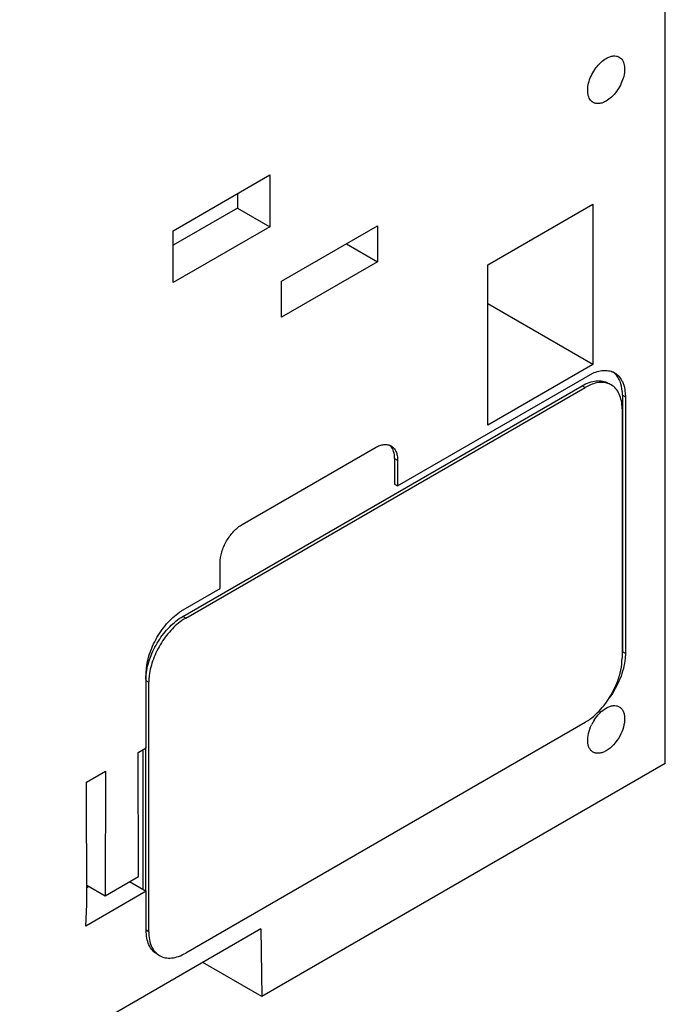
# Model space of a CAD drawing. Header units: millimetres. Extents: x 25 to 197, y 70 to 241.
# Tile 17 of 23: x 167 to 197, y 95 to 142. Entities that reach past the tile are written whole.
import ezdxf

# ---------------------------------------------------------------- set-up
doc = ezdxf.new("R2010")
doc.units = ezdxf.units.MM
doc.header["$LTSCALE"] = 20.234425
doc.layers.get('0').update_dxf_attribs({"linetype": 'CONTINUOUS'})

msp = doc.modelspace()

# ---------------------------------------------------------------- linework, layer by layer
at = {"color": 7, "linetype": 'Continuous'}
for p, q in [((197.431, 106.808), (197.431, 174.986)), ((173.906, 132.27), (178.53, 134.94)), ((178.53, 134.94), (178.529, 132.459)), ((176.974, 134.041), (176.974, 133.357)), ((176.974, 133.357), (173.906, 131.586)), ((176.974, 133.357), (178.529, 132.459)), ((188.946, 130.65), (193.966, 133.548)), ((193.966, 133.548), (193.966, 125.873)), ((173.907, 129.79), (173.906, 132.27)), ((178.529, 132.459), (173.907, 129.79)), ((179.082, 129.854), (183.678, 132.507)), ((183.678, 132.507), (183.678, 130.792)), ((182.193, 131.65), (183.678, 130.792)), ((183.678, 130.792), (179.082, 128.139)), ((188.946, 122.974), (188.946, 130.65)), ((179.082, 128.139), (179.082, 129.854)), ((193.966, 125.873), (188.946, 128.771)), ((193.966, 125.873), (188.946, 122.974)), ((184.633, 120.076), (193.966, 125.465)), ((174.362, 113.84), (193.454, 124.863)), ((174.503, 113.758), (193.595, 124.781)), ((193.454, 124.863), (193.595, 124.781)), ((195.381, 124.418), (195.522, 124.336)), ((195.381, 124.418), (195.381, 112.156)), ((195.522, 124.336), (195.522, 112.074)), ((195.363, 123.76), (195.363, 111.839)), ((177.208, 118.239), (183.572, 121.913)), ((184.491, 121.382), (184.633, 121.301)), ((184.491, 121.382), (184.491, 120.157)), ((184.633, 121.301), (184.633, 120.076)), ((184.491, 120.157), (184.633, 120.076)), ((176.147, 115.177), (176.147, 116.402)), ((174.38, 114.156), (176.147, 115.177)), ((174.503, 113.758), (174.362, 113.84)), ((195.522, 112.074), (195.381, 112.156)), ((172.612, 107.566), (172.612, 111.094)), ((172.594, 110.778), (172.736, 110.696)), ((172.736, 98.775), (172.736, 110.696)), ((193.595, 108.777), (174.503, 97.755)), ((172.23, 107.346), (172.612, 107.566)), ((172.244, 101.411), (172.23, 107.346)), ((172.471, 100.792), (172.471, 107.485)), ((172.594, 100.721), (172.594, 107.577)), ((197.431, 106.808), (178.141, 95.671)), ((169.755, 105.917), (170.66, 106.44)), ((170.66, 106.44), (170.646, 100.488)), ((169.769, 100.082), (169.755, 105.917)), ((170.646, 100.488), (172.244, 101.411)), ((171.822, 101.167), (172.612, 100.711)), ((172.612, 100.711), (169.726, 99.045)), ((169.767, 100.995), (170.646, 100.488)), ((169.88, 100.93), (169.767, 100.865)), ((172.612, 98.847), (172.612, 100.711)), ((169.726, 99.045), (169.769, 100.082)), ((178.092, 98.908), (153.131, 84.497)), ((172.736, 98.775), (172.612, 98.847)), ((178.092, 98.908), (178.141, 95.671)), ((178.141, 95.671), (175.313, 97.304))]:
    msp.add_line(p, q, dxfattribs=at)
for centre, radius, start, end in [((183.916, 121.616), 0.525, 43.8949, 50.6718), ((175.683, 111.716), 2.358, 120.006, 120.9518), ((192.998, 112.156), 2.383, 358.4568, 359.993), ((174.977, 110.778), 2.383, 178.4537, 179.9895), ((175.089, 110.696), 2.353, 179.1663, 179.9945), ((195.851, 107.721), 2.162, 147.3381, 154.339)]:
    msp.add_arc(centre, radius, start, end, dxfattribs=at)
for points, knots in [([(193.978, 138.406), (193.915, 138.442), (193.802, 138.557), (193.72, 138.801), (193.713, 139.095), (193.779, 139.419), (193.912, 139.748), (194.101, 140.056), (194.331, 140.317), (194.51, 140.455), (194.603, 140.509)], [0, 0, 0, 0, 0.086925, 0.186396, 0.30379, 0.4376, 0.582097, 0.729381, 0.871203, 1, 1, 1, 1]), ([(194.603, 140.509), (194.658, 140.54), (194.767, 140.592), (194.934, 140.633), (195.092, 140.629), (195.187, 140.594), (195.228, 140.571)], [0, 0, 0, 0, 0.289396, 0.549127, 0.782313, 1, 1, 1, 1]), ([(195.228, 140.571), (195.29, 140.534), (195.404, 140.419), (195.486, 140.175), (195.493, 139.881), (195.427, 139.557), (195.294, 139.229), (195.105, 138.921), (194.875, 138.659), (194.695, 138.521), (194.603, 138.467)], [0, 0, 0, 0, 0.086925, 0.186396, 0.30379, 0.4376, 0.582097, 0.729381, 0.871203, 1, 1, 1, 1]), ([(194.603, 138.467), (194.548, 138.436), (194.439, 138.384), (194.271, 138.343), (194.114, 138.347), (194.019, 138.382), (193.978, 138.406)], [0, 0, 0, 0, 0.289396, 0.549127, 0.782313, 1, 1, 1, 1]), ([(193.966, 125.465), (194.059, 125.505), (194.243, 125.569), (194.52, 125.608), (194.779, 125.583), (194.935, 125.521), (195.004, 125.481)], [0, 0, 0, 0, 0.282193, 0.539313, 0.775508, 1, 1, 1, 1]), ([(195.091, 125.37), (195.077, 125.387), (195.021, 125.449), (194.955, 125.503), (194.903, 125.538)], [0, 0, 0, 0, 0.254376, 1, 1, 1, 1]), ([(195.004, 125.481), (195.078, 125.438), (195.216, 125.327), (195.316, 125.181), (195.358, 125.101)], [0, 0, 0, 0, 0.486138, 1, 1, 1, 1]), ([(195.265, 125.078), (195.254, 125.106), (195.207, 125.209), (195.145, 125.306), (195.091, 125.37)], [0, 0, 0, 0, 0.260774, 1, 1, 1, 1]), ([(193.454, 124.863), (193.563, 124.926), (193.782, 125.029), (194.117, 125.111), (194.432, 125.103), (194.621, 125.034), (194.704, 124.986)], [0, 0, 0, 0, 0.289536, 0.549111, 0.782251, 1, 1, 1, 1]), ([(194.635, 124.991), (194.476, 125.032), (194.101, 125.024), (193.765, 124.879), (193.595, 124.781)], [0, 0, 0, 0, 0.456265, 1, 1, 1, 1]), ([(195.363, 123.76), (195.363, 123.887), (195.344, 124.128), (195.246, 124.459), (195.082, 124.727), (194.928, 124.857), (194.845, 124.904)], [0, 0, 0, 0, 0.289537, 0.549113, 0.782252, 1, 1, 1, 1]), ([(195.381, 124.418), (195.381, 124.478), (195.372, 124.702), (195.327, 124.926), (195.265, 125.078)], [0, 0, 0, 0, 0.269369, 1, 1, 1, 1]), ([(195.358, 125.101), (195.385, 125.048), (195.489, 124.806), (195.522, 124.539), (195.522, 124.336)], [0, 0, 0, 0, 0.228148, 1, 1, 1, 1]), ([(183.572, 121.913), (183.638, 121.951), (183.769, 122.013), (183.97, 122.062), (184.159, 122.057), (184.273, 122.016), (184.322, 121.987)], [0, 0, 0, 0, 0.28954, 0.549116, 0.782255, 1, 1, 1, 1]), ([(184.491, 121.382), (184.491, 121.498), (184.467, 121.714), (184.361, 121.91), (184.294, 121.98)], [0, 0, 0, 0, 0.543239, 1, 1, 1, 1]), ([(184.322, 121.987), (184.371, 121.959), (184.464, 121.881), (184.563, 121.72), (184.621, 121.521), (184.633, 121.377), (184.633, 121.301)], [0, 0, 0, 0, 0.217744, 0.450882, 0.710459, 1, 1, 1, 1]), ([(176.147, 116.402), (176.147, 116.576), (176.213, 116.942), (176.44, 117.457), (176.773, 117.912), (177.058, 118.152), (177.208, 118.239)], [0, 0, 0, 0, 0.237254, 0.500002, 0.762748, 1, 1, 1, 1]), ([(172.612, 111.094), (172.612, 111.365), (172.707, 111.936), (173.045, 112.748), (173.546, 113.483), (173.977, 113.888), (174.208, 114.047)], [0, 0, 0, 0, 0.234523, 0.494132, 0.756864, 1, 1, 1, 1]), ([(174.208, 114.047), (174.222, 114.057), (174.278, 114.095), (174.336, 114.131), (174.38, 114.156)], [0, 0, 0, 0, 0.254671, 1, 1, 1, 1]), ([(172.61, 111.056), (172.64, 111.332), (172.783, 111.894), (173.17, 112.674), (173.697, 113.351), (174.133, 113.708), (174.362, 113.84)], [0, 0, 0, 0, 0.245085, 0.507783, 0.766342, 1, 1, 1, 1]), ([(174.47, 113.739), (174.248, 113.606), (173.826, 113.254), (173.314, 112.593), (172.934, 111.834), (172.79, 111.287), (172.756, 111.019)], [0, 0, 0, 0, 0.234354, 0.49237, 0.754445, 1, 1, 1, 1]), ([(195.522, 112.074), (195.522, 112.055), (195.521, 111.976), (195.516, 111.898), (195.511, 111.839)], [0, 0, 0, 0, 0.244638, 1, 1, 1, 1]), ([(194.489, 109.573), (194.756, 109.908), (195.079, 110.469), (195.317, 111.258), (195.363, 111.652), (195.363, 111.839)], [0, 0, 0, 0, 0.521818, 0.771754, 1, 1, 1, 1]), ([(195.511, 111.839), (195.48, 111.509), (195.299, 110.835), (194.961, 110.229), (194.751, 109.943)], [0, 0, 0, 0, 0.482766, 1, 1, 1, 1]), ([(172.595, 110.842), (172.596, 110.859), (172.598, 110.931), (172.604, 111.003), (172.61, 111.056)], [0, 0, 0, 0, 0.245362, 1, 1, 1, 1]), ([(172.756, 111.019), (172.753, 110.994), (172.743, 110.898), (172.737, 110.802), (172.736, 110.73)], [0, 0, 0, 0, 0.256131, 1, 1, 1, 1]), ([(193.595, 108.777), (193.676, 108.824), (194.01, 109.045), (194.297, 109.333), (194.489, 109.573)], [0, 0, 0, 0, 0.232042, 1, 1, 1, 1]), ([(194.03, 108.888), (194.107, 109.008), (194.277, 109.223), (194.491, 109.397), (194.603, 109.461)], [0, 0, 0, 0, 0.525265, 1, 1, 1, 1]), ([(194.603, 109.461), (194.658, 109.493), (194.767, 109.545), (194.934, 109.585), (195.092, 109.581), (195.187, 109.547), (195.228, 109.523)], [0, 0, 0, 0, 0.289396, 0.549127, 0.782313, 1, 1, 1, 1]), ([(195.228, 109.523), (195.268, 109.5), (195.343, 109.437), (195.425, 109.307), (195.474, 109.148), (195.499, 108.891), (195.441, 108.533), (195.326, 108.257), (195.251, 108.121)], [0, 0, 0, 0, 0.091361, 0.188907, 0.296987, 0.417551, 0.693215, 1, 1, 1, 1]), ([(193.978, 107.358), (193.94, 107.38), (193.869, 107.438), (193.759, 107.603), (193.701, 107.887), (193.745, 108.268), (193.839, 108.527), (193.902, 108.657)], [0, 0, 0, 0, 0.092881, 0.191354, 0.418277, 0.692176, 1, 1, 1, 1]), ([(195.251, 108.121), (195.17, 107.973), (194.983, 107.708), (194.735, 107.496), (194.603, 107.42)], [0, 0, 0, 0, 0.525434, 1, 1, 1, 1]), ([(194.603, 107.42), (194.548, 107.388), (194.439, 107.337), (194.271, 107.296), (194.114, 107.3), (194.019, 107.334), (193.978, 107.358)], [0, 0, 0, 0, 0.289396, 0.549127, 0.782313, 1, 1, 1, 1]), ([(173.13, 97.703), (173.047, 97.75), (172.893, 97.88), (172.729, 98.148), (172.631, 98.479), (172.612, 98.72), (172.612, 98.847)], [0, 0, 0, 0, 0.217744, 0.450882, 0.710461, 1, 1, 1, 1]), ([(172.736, 98.775), (172.736, 98.649), (172.755, 98.408), (172.852, 98.077), (173.017, 97.808), (173.171, 97.679), (173.254, 97.631)], [0, 0, 0, 0, 0.289537, 0.549113, 0.782252, 1, 1, 1, 1]), ([(173.254, 97.631), (173.336, 97.584), (173.525, 97.515), (173.84, 97.507), (174.176, 97.588), (174.394, 97.692), (174.503, 97.755)], [0, 0, 0, 0, 0.217749, 0.450889, 0.710464, 1, 1, 1, 1])]:
    msp.add_open_spline(points, degree=3, knots=knots, dxfattribs=at)
msp.add_open_spline([(194.845, 124.904), (194.78, 124.942), (194.708, 124.971), (194.635, 124.991)], degree=3, dxfattribs=at)

doc.saveas('drawing.dxf')
